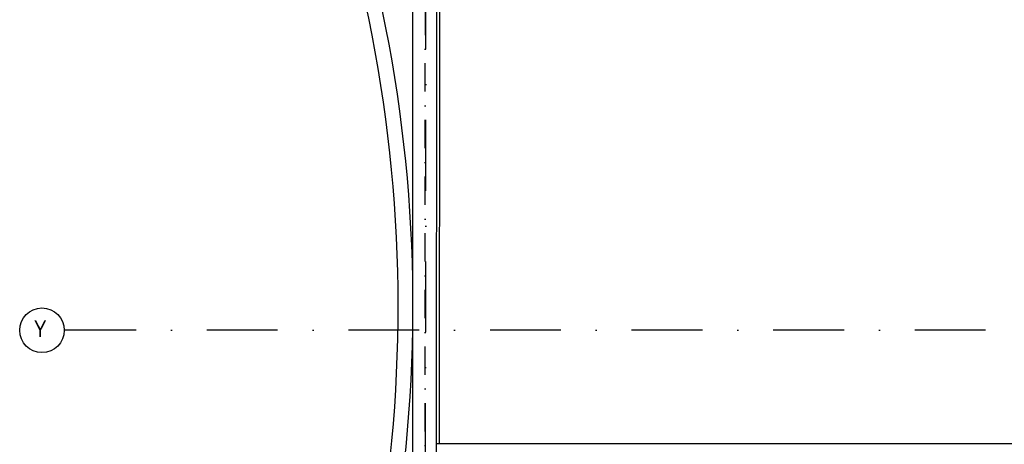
# Model space of a CAD drawing. Header units: millimetres. Extents: x -32221 to 212500, y 31663 to 93766.
# Tile 216 of 256: x 40449 to 49281, y 39632 to 43442. Entities that reach past the tile are written whole.
import ezdxf

# ---------------------------------------------------------------- set-up
doc = ezdxf.new("R2010")
doc.units = ezdxf.units.MM
doc.linetypes.add('DASHDOTX2', pattern=[50.8, 25.4, -12.7, 0, -12.7])
doc.layers.add('osie', color=250, linetype='Continuous')
doc.layers.add('Sciany', color=250, linetype='Continuous')
doc.styles.get("Standard").update_dxf_attribs({"font": 'ARIALN.TTF'})

msp = doc.modelspace()

# ---------------------------------------------------------------- linework, layer by layer
at = {"layer": 'osie', "linetype": 'DASHDOTX2', "ltscale": 25}
for p, q in [((44084.99, 33017.037), (44108.623, 62729.481)), ((56734.202, 40655.672), (40849.397, 40655.672))]:
    msp.add_line(p, q, dxfattribs=at)
at = {"layer": 'osie'}
msp.add_circle((40649.397, 40655.672), 200, dxfattribs=at)
at = {"layer": 'Sciany', "linetype": 'DASHDOTX2', "ltscale": 10}
msp.add_line((44080.142, 33650.499), (44100.743, 59085.193), dxfattribs=at)
at = {"layer": 'Sciany'}
for p, q in [((43977.039, 35309.884), (43973.606, 46148.591)), ((44183.859, 35309.884), (44194.62, 46148.591)), ((44214.394, 39637.858), (44217.763, 43530.555)), ((53923.131, 39637.858), (44188.178, 39637.858))]:
    msp.add_line(p, q, dxfattribs=at)
for centre, radius, start, end in [((31073.168, 40877.551), 12904.168, 336.1585224, 19.2684686), ((30982.06, 40861.935), 12862.055, 335.5659112, 19.1720906)]:
    msp.add_arc(centre, radius, start, end, dxfattribs=at)

# ---------------------------------------------------------------- texts
at = {"layer": 'osie'}
msp.add_text('Y', height=151.314, dxfattribs=at).set_placement((40575.952, 40593.582))

doc.saveas('drawing.dxf')
